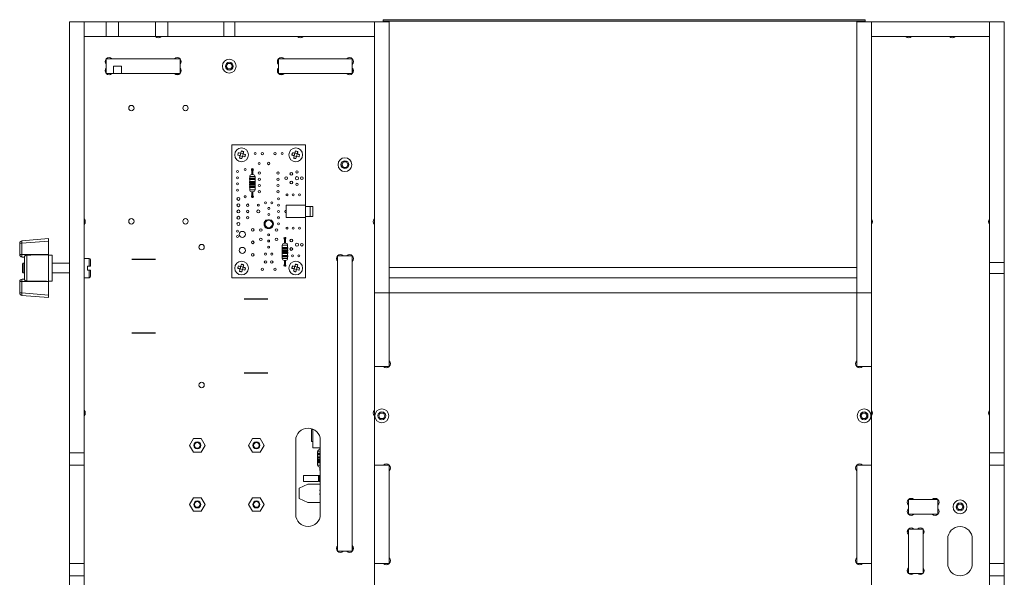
# Model space of a CAD drawing. Header units: millimetres. Extents: x 0 to 210, y 0 to 297.
# Tile 3 of 24: x 35 to 75, y 141 to 163. Entities that reach past the tile are written whole.
import ezdxf

# ---------------------------------------------------------------- set-up
doc = ezdxf.new("R2010")
doc.units = ezdxf.units.MM
doc.linetypes.add('CENTERX2', pattern=[20.32, 12.7, -2.54, 2.54, -2.54])

msp = doc.modelspace()

# ---------------------------------------------------------------- linework, layer by layer
at = {"color": 7, "linetype": 'Continuous', "lineweight": 15}
for p, q in [((49.998, 163.366), (69.598, 163.366)), ((49.998, 163.307), (49.998, 163.366)), ((49.998, 163.307), (69.598, 163.307)), ((49.998, 163.277), (49.998, 163.307)), ((69.598, 163.307), (69.598, 163.366)), ((69.598, 163.277), (69.598, 163.307)), ((37.848, 163.277), (37.248, 163.277)), ((37.248, 163.277), (37.248, 145.777)), ((38.748, 163.277), (37.848, 163.277)), ((37.848, 162.677), (37.848, 163.277)), ((37.848, 163.277), (37.848, 145.777)), ((38.748, 162.677), (38.748, 163.277)), ((39.248, 163.277), (38.748, 163.277)), ((39.248, 162.677), (39.248, 163.277)), ((40.748, 163.277), (39.248, 163.277)), ((40.748, 162.677), (40.748, 163.277)), ((41.248, 163.277), (40.748, 163.277)), ((43.528, 163.277), (41.248, 163.277)), ((41.248, 162.677), (41.248, 163.277)), ((43.528, 162.677), (43.528, 163.277)), ((43.968, 163.277), (43.528, 163.277)), ((49.648, 163.277), (43.968, 163.277)), ((43.968, 162.677), (43.968, 163.277)), ((49.648, 162.677), (49.648, 163.277)), ((49.998, 163.277), (49.648, 163.277)), ((49.648, 163.277), (49.648, 152.277)), ((50.248, 163.277), (49.998, 163.277)), ((50.248, 163.277), (50.248, 152.277)), ((69.248, 163.277), (69.498, 163.277)), ((69.248, 152.277), (69.248, 163.277)), ((69.498, 163.277), (69.848, 163.277)), ((74.648, 163.277), (69.848, 163.277)), ((69.848, 162.677), (69.848, 163.277)), ((69.848, 152.277), (69.848, 163.277)), ((74.648, 163.277), (75.248, 163.277)), ((74.648, 153.497), (74.648, 163.277)), ((74.648, 162.677), (74.648, 163.277)), ((75.248, 153.497), (75.248, 163.277)), ((38.748, 162.677), (37.848, 162.677)), ((39.248, 162.677), (38.748, 162.677)), ((40.748, 162.677), (39.248, 162.677)), ((41.248, 162.677), (40.748, 162.677)), ((43.528, 162.677), (41.248, 162.677)), ((43.968, 162.677), (43.528, 162.677)), ((49.648, 162.677), (43.968, 162.677)), ((74.648, 162.677), (69.848, 162.677)), ((38.748, 161.177), (38.748, 161.777)), ((41.748, 161.777), (38.748, 161.777)), ((38.975, 161.777), (41.522, 161.777)), ((41.748, 161.177), (41.748, 161.777)), ((48.748, 161.777), (45.748, 161.777)), ((45.748, 161.177), (45.748, 161.777)), ((45.975, 161.777), (48.522, 161.777)), ((48.748, 161.177), (48.748, 161.777)), ((38.748, 161.403), (38.748, 161.551)), ((39.048, 161.177), (39.048, 161.477)), ((39.368, 161.477), (39.048, 161.477)), ((39.368, 161.477), (39.368, 161.177)), ((41.748, 161.551), (41.748, 161.403)), ((43.685, 161.587), (43.621, 161.477)), ((43.621, 161.477), (43.685, 161.367)), ((43.812, 161.587), (43.685, 161.587)), ((43.685, 161.367), (43.812, 161.367)), ((43.876, 161.477), (43.812, 161.587)), ((43.812, 161.367), (43.876, 161.477)), ((45.748, 161.403), (45.748, 161.551)), ((48.748, 161.551), (48.748, 161.403)), ((48.773, 161.21), (48.773, 161.371)), ((39.048, 161.177), (38.748, 161.177)), ((41.522, 161.177), (38.975, 161.177)), ((41.748, 161.177), (39.368, 161.177)), ((41.716, 161.152), (41.555, 161.152)), ((48.748, 161.177), (45.748, 161.177)), ((45.942, 161.152), (45.781, 161.152)), ((48.522, 161.177), (45.975, 161.177)), ((46.848, 158.277), (43.848, 158.277)), ((43.848, 158.277), (43.848, 152.877)), ((46.848, 155.827), (46.848, 158.277)), ((44.187, 157.842), (44.213, 157.938)), ((44.284, 157.816), (44.187, 157.842)), ((44.31, 157.913), (44.213, 157.938)), ((44.284, 157.816), (44.259, 157.722)), ((44.284, 157.816), (44.31, 157.913)), ((44.284, 157.816), (44.378, 157.791)), ((46.387, 157.842), (46.413, 157.938)), ((46.484, 157.816), (46.387, 157.842)), ((46.51, 157.913), (46.413, 157.938)), ((46.484, 157.816), (46.459, 157.722)), ((46.484, 157.816), (46.51, 157.913)), ((46.484, 157.816), (46.578, 157.791)), ((48.385, 157.587), (48.321, 157.477)), ((48.321, 157.477), (48.385, 157.367)), ((48.512, 157.587), (48.385, 157.587)), ((48.385, 157.367), (48.512, 157.367)), ((48.576, 157.477), (48.512, 157.587)), ((48.512, 157.367), (48.576, 157.477)), ((44.571, 156.922), (44.571, 156.882)), ((44.576, 156.997), (44.576, 156.927)), ((44.576, 156.927), (44.796, 156.927)), ((44.656, 157.077), (44.716, 157.077)), ((44.661, 157.277), (44.661, 157.177)), ((44.661, 157.177), (44.661, 157.077)), ((44.711, 157.177), (44.711, 157.277)), ((44.711, 157.077), (44.711, 157.177)), ((44.796, 156.927), (44.796, 156.997)), ((44.801, 156.882), (44.801, 156.922)), ((44.571, 156.79), (44.571, 156.75)), ((44.571, 156.69), (44.571, 156.65)), ((44.571, 156.59), (44.571, 156.55)), ((44.576, 156.877), (44.576, 156.795)), ((44.796, 156.877), (44.576, 156.877)), ((44.576, 156.795), (44.796, 156.795)), ((44.576, 156.745), (44.576, 156.695)), ((44.796, 156.745), (44.576, 156.745)), ((44.576, 156.695), (44.796, 156.695)), ((44.576, 156.645), (44.576, 156.595)), ((44.796, 156.645), (44.576, 156.645)), ((44.576, 156.595), (44.796, 156.595)), ((44.576, 156.545), (44.576, 156.457)), ((44.796, 156.545), (44.576, 156.545)), ((44.796, 156.795), (44.796, 156.877)), ((44.796, 156.695), (44.796, 156.745)), ((44.796, 156.595), (44.796, 156.645)), ((44.796, 156.457), (44.796, 156.545)), ((44.801, 156.75), (44.801, 156.79)), ((44.801, 156.65), (44.801, 156.69)), ((44.801, 156.55), (44.801, 156.59)), ((44.656, 156.377), (44.716, 156.377)), ((44.661, 156.377), (44.661, 156.277)), ((44.661, 156.277), (44.661, 156.177)), ((44.711, 156.277), (44.711, 156.377)), ((44.711, 156.177), (44.711, 156.277)), ((46.848, 155.827), (46.058, 155.827)), ((46.058, 155.827), (46.058, 155.327)), ((46.848, 155.327), (46.848, 155.827)), ((47.038, 155.777), (46.848, 155.777)), ((47.038, 155.777), (47.038, 155.377)), ((47.139, 155.777), (47.039, 155.777)), ((47.039, 155.777), (47.039, 155.377)), ((47.139, 155.777), (47.139, 155.377)), ((46.058, 155.327), (46.848, 155.327)), ((46.848, 155.377), (47.038, 155.377)), ((46.848, 152.877), (46.848, 155.327)), ((47.039, 155.377), (47.139, 155.377)), ((45.35, 155.218), (45.233, 155.218)), ((45.466, 155.218), (45.35, 155.218)), ((45.985, 154.487), (45.985, 154.387)), ((46.035, 154.387), (46.035, 154.487)), ((35.228, 154.285), (35.228, 154.286)), ((35.321, 154.285), (35.228, 154.285)), ((35.228, 154.285), (35.228, 153.827)), ((36.398, 154.477), (35.32, 154.385)), ((35.32, 154.385), (36.398, 154.475)), ((35.32, 154.385), (35.32, 154.385)), ((36.398, 154.376), (35.321, 154.285)), ((35.321, 154.285), (35.321, 153.827)), ((36.398, 154.475), (36.398, 154.477)), ((36.398, 154.475), (36.398, 154.376)), ((36.398, 154.376), (36.398, 153.827)), ((45.895, 154.114), (45.895, 154.074)), ((45.9, 154.207), (45.9, 154.119)), ((45.9, 154.119), (46.12, 154.119)), ((46.04, 154.287), (45.98, 154.287)), ((45.985, 154.387), (45.985, 154.287)), ((46.035, 154.287), (46.035, 154.387)), ((46.12, 154.119), (46.12, 154.207)), ((46.125, 154.074), (46.125, 154.114)), ((35.228, 153.827), (35.321, 153.827)), ((35.321, 153.827), (36.398, 153.827)), ((35.419, 153.727), (35.328, 153.727)), ((35.418, 152.834), (35.418, 153.721)), ((35.515, 152.749), (35.515, 153.805)), ((36.398, 153.827), (36.398, 153.816)), ((36.398, 152.738), (36.398, 153.816)), ((36.548, 153.807), (36.398, 153.807)), ((36.548, 152.747), (36.548, 153.807)), ((45.895, 154.014), (45.895, 153.974)), ((45.895, 153.914), (45.895, 153.874)), ((45.895, 153.782), (45.895, 153.742)), ((45.9, 154.069), (45.9, 154.019)), ((46.12, 154.069), (45.9, 154.069)), ((45.9, 154.019), (46.12, 154.019)), ((45.9, 153.969), (45.9, 153.919)), ((46.12, 153.969), (45.9, 153.969)), ((45.9, 153.919), (46.12, 153.919)), ((45.9, 153.869), (45.9, 153.787)), ((46.12, 153.869), (45.9, 153.869)), ((45.9, 153.787), (46.12, 153.787)), ((45.9, 153.737), (45.9, 153.667)), ((46.12, 153.737), (45.9, 153.737)), ((46.12, 154.019), (46.12, 154.069)), ((46.12, 153.919), (46.12, 153.969)), ((46.12, 153.787), (46.12, 153.869)), ((46.12, 153.667), (46.12, 153.737)), ((46.125, 153.974), (46.125, 154.014)), ((46.125, 153.874), (46.125, 153.914)), ((46.125, 153.742), (46.125, 153.782)), ((48.123, 153.583), (48.123, 153.745)), ((48.748, 153.777), (48.148, 153.777)), ((48.148, 153.777), (48.148, 141.777)), ((48.375, 153.777), (48.522, 153.777)), ((48.748, 153.777), (48.748, 141.777)), ((35.373, 153.472), (35.348, 153.442)), ((35.348, 153.112), (35.348, 153.442)), ((35.418, 153.472), (35.373, 153.472)), ((35.373, 153.472), (35.373, 153.082)), ((37.248, 153.472), (36.548, 153.472)), ((38.058, 153.667), (37.848, 153.667)), ((37.988, 153.197), (37.988, 153.357)), ((37.988, 153.357), (38.058, 153.357)), ((38.108, 153.617), (38.108, 153.357)), ((44.187, 153.242), (44.213, 153.338)), ((44.31, 153.313), (44.213, 153.338)), ((44.284, 153.216), (44.31, 153.313)), ((46.04, 153.587), (45.98, 153.587)), ((45.985, 153.587), (45.985, 153.487)), ((45.985, 153.487), (45.985, 153.387)), ((46.035, 153.487), (46.035, 153.587)), ((46.035, 153.387), (46.035, 153.487)), ((46.387, 153.242), (46.413, 153.338)), ((46.51, 153.313), (46.413, 153.338)), ((46.484, 153.216), (46.51, 153.313)), ((48.148, 142.003), (48.148, 153.551)), ((48.748, 153.551), (48.748, 142.003)), ((50.248, 153.307), (69.248, 153.307)), ((74.648, 153.497), (75.248, 153.497)), ((74.648, 153.057), (74.648, 153.497)), ((75.248, 153.057), (75.248, 153.497)), ((35.348, 153.112), (35.373, 153.082)), ((35.373, 153.082), (35.418, 153.082)), ((36.548, 153.082), (37.248, 153.082)), ((37.848, 152.887), (38.058, 152.887)), ((38.058, 153.197), (37.988, 153.197)), ((38.108, 153.197), (38.108, 152.937)), ((43.848, 152.877), (46.848, 152.877)), ((44.284, 153.216), (44.187, 153.242)), ((44.284, 153.216), (44.259, 153.122)), ((44.284, 153.216), (44.378, 153.191)), ((46.484, 153.216), (46.387, 153.242)), ((46.484, 153.216), (46.459, 153.122)), ((46.484, 153.216), (46.578, 153.191)), ((50.248, 152.277), (50.248, 152.877)), ((69.248, 152.877), (50.248, 152.877)), ((69.248, 152.277), (69.248, 152.877)), ((74.648, 153.057), (75.248, 153.057)), ((74.648, 145.777), (74.648, 153.057)), ((75.248, 145.777), (75.248, 153.057)), ((35.228, 152.269), (35.228, 152.727)), ((35.321, 152.727), (35.228, 152.727)), ((35.321, 152.269), (35.321, 152.727)), ((36.398, 152.727), (35.321, 152.727)), ((35.328, 152.827), (35.419, 152.827)), ((36.398, 152.747), (36.548, 152.747)), ((36.398, 152.738), (36.398, 152.727)), ((36.398, 152.178), (36.398, 152.727)), ((35.228, 152.269), (35.321, 152.269)), ((36.398, 152.078), (35.32, 152.169)), ((35.321, 152.269), (36.398, 152.178)), ((36.398, 152.178), (36.398, 152.078)), ((50.248, 152.277), (49.648, 152.277)), ((49.648, 152.277), (49.648, 149.277)), ((69.248, 152.277), (50.248, 152.277)), ((50.248, 149.511), (50.248, 152.277)), ((50.248, 152.277), (50.248, 149.277)), ((69.248, 152.277), (69.248, 149.511)), ((69.248, 152.277), (69.848, 152.277)), ((69.248, 149.277), (69.248, 152.277)), ((69.848, 149.277), (69.848, 152.277)), ((49.648, 145.277), (49.648, 149.277)), ((49.648, 149.277), (50.015, 149.277)), ((50.248, 149.277), (49.648, 149.277)), ((69.248, 149.277), (69.848, 149.277)), ((69.482, 149.277), (69.848, 149.277)), ((69.848, 149.277), (69.848, 145.277)), ((49.885, 147.387), (49.821, 147.277)), ((49.821, 147.277), (49.885, 147.167)), ((50.012, 147.387), (49.885, 147.387)), ((50.076, 147.277), (50.012, 147.387)), ((50.012, 147.167), (50.076, 147.277)), ((69.485, 147.387), (69.421, 147.277)), ((69.421, 147.277), (69.485, 147.167)), ((69.612, 147.387), (69.485, 147.387)), ((69.676, 147.277), (69.612, 147.387)), ((69.612, 147.167), (69.676, 147.277)), ((49.885, 147.167), (50.012, 147.167)), ((69.485, 147.167), (69.612, 147.167)), ((47.088, 146.227), (47.088, 146.727)), ((47.088, 146.727), (47.148, 146.727)), ((47.148, 145.97), (47.148, 146.735)), ((42.134, 146.077), (42.291, 146.35)), ((42.291, 145.805), (42.134, 146.077)), ((42.291, 146.35), (42.606, 146.35)), ((42.606, 146.35), (42.763, 146.077)), ((42.763, 146.077), (42.606, 145.805)), ((44.534, 146.077), (44.691, 146.35)), ((44.691, 145.805), (44.534, 146.077)), ((44.691, 146.35), (45.006, 146.35)), ((45.006, 146.35), (45.163, 146.077)), ((45.163, 146.077), (45.006, 145.805)), ((46.448, 143.277), (46.448, 146.277)), ((47.088, 146.227), (47.148, 146.227)), ((47.448, 146.277), (47.448, 143.277)), ((37.848, 145.777), (37.248, 145.777)), ((37.248, 145.777), (37.248, 145.277)), ((37.848, 145.777), (37.848, 145.277)), ((42.606, 145.805), (42.291, 145.805)), ((45.006, 145.805), (44.691, 145.805)), ((47.148, 145.97), (47.448, 145.97)), ((47.333, 145.742), (47.333, 145.702)), ((47.338, 145.817), (47.338, 145.747)), ((47.338, 145.747), (47.448, 145.747)), ((47.338, 145.697), (47.338, 145.615)), ((47.448, 145.697), (47.338, 145.697)), ((47.418, 145.897), (47.448, 145.897)), ((47.423, 145.97), (47.423, 145.897)), ((74.648, 145.777), (75.248, 145.777)), ((74.648, 145.277), (74.648, 145.777)), ((75.248, 145.277), (75.248, 145.777)), ((37.848, 145.277), (37.248, 145.277)), ((37.248, 145.277), (37.248, 141.277)), ((37.848, 145.277), (37.848, 141.277)), ((47.333, 145.61), (47.333, 145.57)), ((47.333, 145.51), (47.333, 145.47)), ((47.333, 145.41), (47.333, 145.37)), ((47.338, 145.615), (47.448, 145.615)), ((47.338, 145.565), (47.338, 145.515)), ((47.448, 145.565), (47.338, 145.565)), ((47.338, 145.515), (47.448, 145.515)), ((47.338, 145.465), (47.338, 145.415)), ((47.448, 145.465), (47.338, 145.465)), ((47.338, 145.415), (47.448, 145.415)), ((47.338, 145.365), (47.338, 145.277)), ((47.448, 145.365), (47.338, 145.365)), ((50.015, 145.277), (49.648, 145.277)), ((50.248, 145.277), (49.648, 145.277)), ((49.648, 145.277), (49.648, 141.277)), ((50.248, 145.277), (50.248, 141.277)), ((69.248, 141.277), (69.248, 145.277)), ((69.248, 145.277), (69.848, 145.277)), ((69.848, 145.277), (69.482, 145.277)), ((69.848, 141.277), (69.848, 145.277)), ((74.648, 145.277), (75.248, 145.277)), ((74.648, 141.277), (74.648, 145.277)), ((75.248, 141.277), (75.248, 145.277)), ((47.418, 145.197), (47.448, 145.197)), ((47.423, 145.197), (47.423, 145.097)), ((50.248, 141.511), (50.248, 145.044)), ((69.248, 145.044), (69.248, 141.511)), ((46.941, 144.505), (46.586, 144.339)), ((46.763, 144.853), (47.373, 144.853)), ((46.763, 144.853), (46.763, 144.602)), ((46.763, 144.602), (47.373, 144.602)), ((46.941, 144.505), (47.448, 144.505)), ((47.373, 144.853), (47.373, 144.602)), ((47.398, 144.853), (47.373, 144.828)), ((47.373, 144.828), (47.398, 144.828)), ((47.398, 144.627), (47.373, 144.627)), ((47.373, 144.627), (47.398, 144.602)), ((47.398, 144.853), (47.448, 144.853)), ((47.398, 144.853), (47.398, 144.828)), ((47.398, 144.828), (47.398, 144.627)), ((47.448, 144.828), (47.398, 144.828)), ((47.398, 144.627), (47.448, 144.627)), ((47.398, 144.627), (47.398, 144.602)), ((47.448, 144.602), (47.398, 144.602)), ((46.586, 143.915), (46.586, 144.339)), ((47.43, 144.227), (47.442, 144.325)), ((47.43, 144.227), (47.442, 144.227)), ((42.134, 143.677), (42.291, 143.95)), ((42.291, 143.405), (42.134, 143.677)), ((42.291, 143.95), (42.606, 143.95)), ((42.606, 143.95), (42.763, 143.677)), ((42.763, 143.677), (42.606, 143.405)), ((44.534, 143.677), (44.691, 143.95)), ((44.691, 143.405), (44.534, 143.677)), ((44.691, 143.95), (45.006, 143.95)), ((45.006, 143.95), (45.163, 143.677)), ((45.163, 143.677), (45.006, 143.405)), ((46.586, 143.915), (46.941, 143.75)), ((46.941, 143.75), (47.448, 143.75)), ((71.348, 143.877), (71.348, 143.277)), ((71.348, 143.877), (72.548, 143.877)), ((71.575, 143.877), (72.322, 143.877)), ((72.548, 143.877), (72.548, 143.277)), ((73.385, 143.687), (73.321, 143.577)), ((73.512, 143.687), (73.385, 143.687)), ((73.576, 143.577), (73.512, 143.687)), ((42.606, 143.405), (42.291, 143.405)), ((45.006, 143.405), (44.691, 143.405)), ((71.348, 143.503), (71.348, 143.651)), ((71.348, 143.277), (72.548, 143.277)), ((72.322, 143.277), (71.575, 143.277)), ((72.548, 143.651), (72.548, 143.503)), ((73.321, 143.577), (73.385, 143.467)), ((73.385, 143.467), (73.512, 143.467)), ((73.512, 143.467), (73.576, 143.577)), ((71.302, 142.577), (71.348, 142.577)), ((71.948, 142.677), (71.348, 142.677)), ((71.348, 142.677), (71.348, 140.877)), ((71.575, 142.677), (71.722, 142.677)), ((71.948, 142.677), (71.948, 140.877)), ((71.348, 141.103), (71.348, 142.451)), ((71.948, 142.451), (71.948, 141.103)), ((72.948, 141.277), (72.948, 142.277)), ((73.948, 142.277), (73.948, 141.277)), ((48.123, 141.81), (48.123, 141.971)), ((48.748, 141.777), (48.148, 141.777)), ((48.522, 141.777), (48.375, 141.777)), ((48.773, 141.81), (48.773, 141.971)), ((37.848, 141.277), (37.248, 141.277)), ((37.248, 141.277), (37.248, 140.777)), ((37.848, 141.277), (37.848, 140.777)), ((49.648, 137.277), (49.648, 141.277)), ((49.648, 141.277), (50.015, 141.277)), ((50.248, 141.277), (49.648, 141.277)), ((69.248, 141.277), (69.848, 141.277)), ((69.482, 141.277), (69.848, 141.277)), ((69.848, 141.277), (69.848, 137.277)), ((74.648, 141.277), (75.248, 141.277)), ((74.648, 140.777), (74.648, 141.277)), ((75.248, 140.777), (75.248, 141.277)), ((71.348, 140.977), (71.302, 140.977)), ((71.948, 140.877), (71.348, 140.877)), ((71.722, 140.877), (71.575, 140.877)), ((37.848, 140.777), (37.248, 140.777)), ((37.248, 140.777), (37.248, 133.497)), ((37.848, 140.777), (37.848, 133.497)), ((74.648, 123.277), (74.648, 140.777)), ((74.648, 140.777), (75.248, 140.777)), ((75.248, 123.277), (75.248, 140.777))]:
    msp.add_line(p, q, dxfattribs=at)
at = {"color": 8, "linetype": 'Continuous', "lineweight": 15}
for p, q in [((44.801, 156.922), (44.571, 156.922)), ((44.571, 156.882), (44.801, 156.882)), ((44.576, 156.997), (44.796, 156.997)), ((44.661, 157.177), (44.711, 157.177)), ((44.801, 156.79), (44.571, 156.79)), ((44.571, 156.75), (44.801, 156.75)), ((44.801, 156.69), (44.571, 156.69)), ((44.571, 156.65), (44.801, 156.65)), ((44.801, 156.59), (44.571, 156.59)), ((44.571, 156.55), (44.801, 156.55)), ((44.576, 156.457), (44.796, 156.457)), ((44.661, 156.277), (44.711, 156.277)), ((46.125, 154.114), (45.895, 154.114)), ((46.12, 154.207), (45.9, 154.207)), ((46.035, 154.387), (45.985, 154.387)), ((45.895, 154.074), (46.125, 154.074)), ((46.125, 154.014), (45.895, 154.014)), ((45.895, 153.974), (46.125, 153.974)), ((46.125, 153.914), (45.895, 153.914)), ((45.895, 153.874), (46.125, 153.874)), ((46.125, 153.782), (45.895, 153.782)), ((45.895, 153.742), (46.125, 153.742)), ((38.058, 153.357), (38.058, 153.667)), ((46.12, 153.667), (45.9, 153.667)), ((46.035, 153.487), (45.985, 153.487)), ((38.058, 152.887), (38.058, 153.197)), ((47.448, 145.742), (47.333, 145.742)), ((47.333, 145.702), (47.448, 145.702)), ((47.338, 145.817), (47.448, 145.817)), ((47.448, 145.61), (47.333, 145.61)), ((47.333, 145.57), (47.448, 145.57)), ((47.448, 145.51), (47.333, 145.51)), ((47.333, 145.47), (47.448, 145.47)), ((47.448, 145.41), (47.333, 145.41)), ((47.333, 145.37), (47.448, 145.37)), ((47.338, 145.277), (47.448, 145.277)), ((47.423, 145.097), (47.448, 145.097))]:
    msp.add_line(p, q, dxfattribs=at)
at = {"color": 7, "linetype": 'CENTERX2'}
for p, q in [((40.745, 153.628), (39.784, 153.628)), ((44.355, 152.027), (45.316, 152.027)), ((40.746, 150.628), (39.785, 150.628)), ((44.353, 149.027), (45.314, 149.027))]:
    msp.add_line(p, q, dxfattribs=at)
at = {"color": 7, "linetype": 'Continuous', "lineweight": 15}
for centre, radius in [((43.748, 161.477), 0.28), ((43.748, 161.477), 0.16), ((39.768, 159.777), 0.11), ((39.768, 159.777), 0.001), ((41.968, 159.777), 0.11), ((41.968, 159.777), 0.001), ((44.248, 157.877), 0.28), ((46.448, 157.877), 0.28), ((44.798, 157.927), 0.0399), ((45.088, 157.927), 0.05), ((45.608, 157.927), 0.05), ((45.898, 157.927), 0.0399), ((48.448, 157.477), 0.28), ((44.394, 157.277), 0.0399), ((44.967, 157.527), 0.04), ((45.348, 157.527), 0.05), ((48.448, 157.477), 0.16), ((44.078, 157.202), 0.0399), ((44.078, 156.948), 0.0399), ((44.968, 157.139), 0.045), ((44.968, 156.885), 0.045), ((45.73, 157.139), 0.045), ((45.73, 156.885), 0.045), ((46.058, 156.927), 0.0551), ((46.269, 157.102), 0.0551), ((46.498, 156.927), 0.065), ((46.498, 157.181), 0.0483), ((46.699, 156.927), 0.0551), ((44.078, 156.694), 0.0399), ((44.078, 156.44), 0.0399), ((44.968, 156.631), 0.045), ((45.73, 156.631), 0.045), ((46.269, 156.752), 0.0551), ((46.498, 156.673), 0.0483), ((44.117, 156.085), 0.0599), ((44.394, 156.177), 0.0399), ((44.968, 156.377), 0.045), ((45.73, 156.377), 0.045), ((45.748, 156.086), 0.0399), ((46.094, 156.252), 0.0399), ((46.348, 156.252), 0.0399), ((46.602, 156.252), 0.0399), ((44.117, 155.831), 0.0599), ((44.498, 155.831), 0.05), ((44.928, 155.827), 0.0399), ((45.22, 155.926), 0.0399), ((45.35, 155.703), 0.0399), ((45.474, 155.926), 0.0399), ((45.748, 155.832), 0.0399), ((39.768, 155.177), 0.11), ((41.968, 155.177), 0.11), ((44.117, 155.577), 0.0599), ((44.117, 155.323), 0.0599), ((44.498, 155.577), 0.05), ((44.498, 155.323), 0.05), ((44.928, 155.577), 0.0599), ((45.35, 155.449), 0.0399), ((45.748, 155.578), 0.0399), ((45.748, 155.324), 0.0399), ((39.768, 155.177), 0.001), ((41.968, 155.177), 0.001), ((44.117, 155.069), 0.0599), ((44.699, 154.83), 0.0551), ((45.35, 155.068), 0.15), ((45.748, 155.07), 0.0399), ((46.094, 154.902), 0.0399), ((46.348, 154.902), 0.0399), ((46.602, 154.902), 0.0399), ((44.078, 154.777), 0.0399), ((44.078, 154.561), 0.0399), ((44.279, 154.643), 0.125), ((45.031, 154.822), 0.05), ((45.031, 154.441), 0.05), ((45.348, 154.631), 0.0399), ((45.666, 154.822), 0.05), ((45.666, 154.441), 0.05), ((42.623, 154.127), 0.11), ((44.279, 153.993), 0.125), ((44.699, 154.322), 0.0551), ((45.348, 154.377), 0.0399), ((45.348, 154.123), 0.0399), ((46.269, 154.402), 0.0551), ((46.269, 154.052), 0.0551), ((46.498, 154.227), 0.065), ((46.699, 154.227), 0.0551), ((44.699, 153.814), 0.0551), ((45.223, 153.848), 0.0399), ((45.477, 153.848), 0.0399), ((46.32, 153.776), 0.0399), ((46.574, 153.776), 0.0399), ((44.248, 153.277), 0.28), ((45.088, 153.227), 0.05), ((45.221, 153.527), 0.05), ((45.475, 153.527), 0.05), ((45.608, 153.227), 0.05), ((46.448, 153.277), 0.28), ((42.623, 148.527), 0.11), ((49.948, 147.277), 0.28), ((49.948, 147.277), 0.16), ((69.548, 147.277), 0.28), ((69.548, 147.277), 0.16), ((42.448, 146.077), 0.145), ((42.448, 146.077), 0.115), ((44.848, 146.077), 0.145), ((44.848, 146.077), 0.115), ((42.448, 143.677), 0.145), ((42.448, 143.677), 0.115), ((44.848, 143.677), 0.145), ((44.848, 143.677), 0.115), ((73.448, 143.577), 0.28), ((73.448, 143.577), 0.16)]:
    msp.add_circle(centre, radius, dxfattribs=at)
for centre, radius, start, end in [((40.862, 162.79), 0.16, 225, 315), ((46.635, 162.79), 0.16, 225, 315), ((71.362, 162.79), 0.16, 225, 315), ((73.135, 162.79), 0.16, 225, 315), ((38.862, 161.664), 0.16, 45, 225), ((41.635, 161.664), 0.16, 315, 135), ((45.862, 161.664), 0.16, 45, 225), ((48.635, 161.664), 0.16, 315, 135), ((38.862, 161.29), 0.16, 135, 315), ((41.635, 161.29), 0.16, 225, 45), ((45.862, 161.29), 0.16, 135, 315), ((48.635, 161.29), 0.16, 225, 45), ((44.686, 157.277), 0.0399, 308.8227, 180), ((44.686, 157.277), 0.025, 0, 180), ((44.576, 156.922), 0.005, 90, 180), ((44.576, 156.882), 0.005, 180, 270), ((44.656, 156.997), 0.08, 90, 180), ((44.686, 157.277), 0.0399, 180, 231.1773), ((44.716, 156.997), 0.08, 0, 90), ((44.796, 156.922), 0.005, 0, 90), ((44.796, 156.882), 0.005, 270, 0), ((44.576, 156.79), 0.005, 90, 180), ((44.576, 156.75), 0.005, 180, 270), ((44.576, 156.69), 0.005, 90, 180), ((44.576, 156.65), 0.005, 180, 270), ((44.576, 156.59), 0.005, 90, 180), ((44.576, 156.55), 0.005, 180, 270), ((44.796, 156.79), 0.005, 0, 90), ((44.796, 156.75), 0.005, 270, 0), ((44.796, 156.69), 0.005, 0, 90), ((44.796, 156.65), 0.005, 270, 0), ((44.796, 156.59), 0.005, 0, 90), ((44.796, 156.55), 0.005, 270, 0), ((44.656, 156.457), 0.08, 180, 270), ((44.686, 156.177), 0.0399, 180, 51.1773), ((44.686, 156.177), 0.0399, 128.8227, 180), ((44.686, 156.177), 0.025, 180, 0), ((44.716, 156.457), 0.08, 270, 0), ((46.058, 155.577), 0.0551, 90.0624, 180), ((46.058, 155.577), 0.0551, 180, 269.9376), ((37.735, 155.164), 0.16, 315, 45), ((45.35, 155.068), 0.19, 127.8636, 52.1364), ((45.35, 155.195), 0.0399, 35.2229, 144.7771), ((45.35, 155.195), 0.025, 66.9261, 113.0739), ((49.762, 155.164), 0.16, 135, 225), ((69.735, 155.164), 0.16, 315, 45), ((74.762, 155.164), 0.16, 135, 225), ((46.01, 154.487), 0.0399, 308.8227, 180), ((46.01, 154.487), 0.0399, 180, 231.1773), ((46.01, 154.487), 0.025, 0, 180), ((35.328, 154.285), 0.1, 94.8068, 179.9995), ((35.328, 154.286), 0.1, 94.8068, 179.9995), ((35.653, 154.338), 0.336, 171.8771, 188.9407), ((45.9, 154.114), 0.005, 90, 180), ((45.98, 154.207), 0.08, 90, 180), ((46.04, 154.207), 0.08, 0, 90), ((46.058, 154.227), 0.0551, 17.4306, 77.4379), ((46.12, 154.114), 0.005, 0, 90), ((35.328, 153.827), 0.1, 180, 270), ((35.653, 153.802), 0.333, 175.7152, 193.0564), ((45.9, 154.074), 0.005, 180, 270), ((45.9, 154.014), 0.005, 90, 180), ((45.9, 153.974), 0.005, 180, 270), ((45.9, 153.914), 0.005, 90, 180), ((45.9, 153.874), 0.005, 180, 270), ((45.9, 153.782), 0.005, 90, 180), ((45.9, 153.742), 0.005, 180, 270), ((46.12, 154.074), 0.005, 270, 0), ((46.12, 154.014), 0.005, 0, 90), ((46.12, 153.974), 0.005, 270, 0), ((46.12, 153.914), 0.005, 0, 90), ((46.12, 153.874), 0.005, 270, 0), ((46.12, 153.782), 0.005, 0, 90), ((46.12, 153.742), 0.005, 270, 0), ((48.262, 153.664), 0.16, 45, 225), ((48.635, 153.664), 0.16, 315, 135), ((38.058, 153.617), 0.05, 0, 90), ((45.98, 153.667), 0.08, 180, 270), ((46.01, 153.387), 0.0399, 180, 51.1773), ((46.01, 153.387), 0.0399, 128.8227, 180), ((46.01, 153.387), 0.025, 180, 0), ((46.04, 153.667), 0.08, 270, 0), ((38.058, 152.937), 0.05, 270, 0), ((35.328, 152.727), 0.1, 90, 180), ((35.653, 152.752), 0.333, 166.9436, 184.2848), ((35.328, 152.269), 0.1, 180.0005, 265.1932), ((35.643, 152.217), 0.326, 170.8019, 188.3803), ((50.132, 149.394), 0.165, 225, 45), ((69.365, 149.394), 0.165, 135, 315), ((37.735, 147.39), 0.16, 315, 45), ((49.762, 147.39), 0.16, 135, 225), ((69.735, 147.39), 0.16, 315, 45), ((74.762, 147.39), 0.16, 135, 225), ((46.948, 146.277), 0.5, 0, 180), ((47.338, 145.742), 0.005, 90, 180), ((47.338, 145.702), 0.005, 180, 270), ((47.418, 145.817), 0.08, 90, 180), ((47.338, 145.61), 0.005, 90, 180), ((47.338, 145.57), 0.005, 180, 270), ((47.338, 145.51), 0.005, 90, 180), ((47.338, 145.47), 0.005, 180, 270), ((47.338, 145.41), 0.005, 90, 180), ((47.338, 145.37), 0.005, 180, 270), ((47.418, 145.277), 0.08, 180, 270), ((50.132, 145.16), 0.165, 315, 135), ((69.365, 145.16), 0.165, 45, 225), ((47.548, 145.097), 0.125, 180, 216.8699), ((71.462, 143.764), 0.16, 45, 225), ((72.435, 143.764), 0.16, 315, 135), ((46.948, 143.277), 0.5, 180, 0), ((71.462, 143.39), 0.16, 135, 315), ((72.435, 143.39), 0.16, 225, 45), ((71.462, 142.564), 0.16, 45, 225), ((71.835, 142.564), 0.16, 315, 135), ((73.448, 142.277), 0.5, 0, 180), ((48.262, 141.89), 0.16, 135, 315), ((48.635, 141.89), 0.16, 225, 45), ((50.132, 141.394), 0.165, 225, 45), ((69.365, 141.394), 0.165, 135, 315), ((73.448, 141.277), 0.5, 180, 0), ((71.462, 140.99), 0.16, 135, 315), ((71.835, 140.99), 0.16, 225, 45)]:
    msp.add_arc(centre, radius, start, end, dxfattribs=at)
for points, knots in [([(44.119, 157.963), (44.115, 157.952), (44.108, 157.929), (44.1, 157.897), (44.095, 157.876), (44.093, 157.867)], [0, 0, 0, 0, 0.359463, 0.720198, 1, 1, 1, 1]), ([(44.093, 157.867), (44.104, 157.864), (44.126, 157.858), (44.157, 157.85), (44.178, 157.844), (44.187, 157.842)], [0, 0, 0, 0, 0.350852, 0.70394, 1, 1, 1, 1]), ([(44.119, 157.963), (44.141, 157.957), (44.172, 157.949), (44.204, 157.941), (44.213, 157.938)], [0, 0, 0, 0, 0.703786, 1, 1, 1, 1]), ([(44.187, 157.842), (44.183, 157.826), (44.175, 157.794), (44.167, 157.763), (44.162, 157.747)], [0, 0, 0, 0, 0.49796, 1, 1, 1, 1]), ([(44.162, 157.747), (44.174, 157.744), (44.197, 157.737), (44.229, 157.728), (44.25, 157.724), (44.259, 157.722)], [0, 0, 0, 0, 0.359463, 0.720198, 1, 1, 1, 1]), ([(44.238, 158.033), (44.232, 158.011), (44.224, 157.979), (44.215, 157.948), (44.213, 157.938)], [0, 0, 0, 0, 0.703786, 1, 1, 1, 1]), ([(44.335, 158.007), (44.323, 158.011), (44.3, 158.018), (44.268, 158.026), (44.247, 158.031), (44.238, 158.033)], [0, 0, 0, 0, 0.359463, 0.720198, 1, 1, 1, 1]), ([(44.335, 158.007), (44.332, 157.996), (44.326, 157.974), (44.318, 157.943), (44.312, 157.922), (44.31, 157.913)], [0, 0, 0, 0, 0.350852, 0.70394, 1, 1, 1, 1]), ([(44.31, 157.913), (44.325, 157.909), (44.357, 157.9), (44.388, 157.892), (44.404, 157.888)], [0, 0, 0, 0, 0.49796, 1, 1, 1, 1]), ([(44.378, 157.791), (44.382, 157.803), (44.389, 157.825), (44.397, 157.858), (44.402, 157.879), (44.404, 157.888)], [0, 0, 0, 0, 0.359463, 0.720198, 1, 1, 1, 1]), ([(46.318, 157.963), (46.315, 157.952), (46.308, 157.929), (46.3, 157.896), (46.295, 157.876), (46.293, 157.867)], [0, 0, 0, 0, 0.359463, 0.720198, 1, 1, 1, 1]), ([(46.293, 157.867), (46.304, 157.864), (46.326, 157.858), (46.357, 157.849), (46.378, 157.844), (46.387, 157.842)], [0, 0, 0, 0, 0.350852, 0.70394, 1, 1, 1, 1]), ([(46.318, 157.963), (46.34, 157.957), (46.372, 157.949), (46.403, 157.941), (46.413, 157.938)], [0, 0, 0, 0, 0.703786, 1, 1, 1, 1]), ([(46.387, 157.842), (46.383, 157.826), (46.375, 157.794), (46.366, 157.763), (46.362, 157.747)], [0, 0, 0, 0, 0.49796, 1, 1, 1, 1]), ([(46.362, 157.747), (46.374, 157.744), (46.397, 157.737), (46.429, 157.728), (46.45, 157.724), (46.459, 157.722)], [0, 0, 0, 0, 0.359463, 0.720198, 1, 1, 1, 1]), ([(46.438, 158.033), (46.432, 158.011), (46.424, 157.979), (46.415, 157.948), (46.413, 157.938)], [0, 0, 0, 0, 0.703786, 1, 1, 1, 1]), ([(46.535, 158.007), (46.523, 158.011), (46.5, 158.018), (46.468, 158.026), (46.447, 158.031), (46.438, 158.033)], [0, 0, 0, 0, 0.359463, 0.720198, 1, 1, 1, 1]), ([(46.535, 158.007), (46.532, 157.996), (46.526, 157.974), (46.517, 157.943), (46.512, 157.922), (46.51, 157.913)], [0, 0, 0, 0, 0.350852, 0.70394, 1, 1, 1, 1]), ([(46.51, 157.913), (46.525, 157.908), (46.557, 157.9), (46.588, 157.892), (46.604, 157.888)], [0, 0, 0, 0, 0.49796, 1, 1, 1, 1]), ([(46.578, 157.791), (46.582, 157.802), (46.589, 157.825), (46.597, 157.858), (46.602, 157.879), (46.604, 157.888)], [0, 0, 0, 0, 0.359463, 0.720198, 1, 1, 1, 1]), ([(35.515, 153.805), (35.504, 153.804), (35.481, 153.801), (35.453, 153.784), (35.433, 153.763), (35.423, 153.744), (35.419, 153.73), (35.419, 153.728), (35.419, 153.727)], [0, 0, 0, 0, 0.177169, 0.3544774, 0.5258534, 0.6772501, 0.8231017, 1, 1, 1, 1]), ([(36.398, 153.816), (36.332, 153.816), (36.037, 153.813), (35.743, 153.808), (35.515, 153.805)], [0, 0, 0, 0, 0.22563, 1, 1, 1, 1]), ([(38.108, 153.357), (38.108, 153.357), (38.107, 153.357), (38.098, 153.357), (38.085, 153.357), (38.071, 153.357), (38.062, 153.357), (38.058, 153.357)], [0, 0, 0, 0, 0.22182, 0.443771, 0.66214, 0.875291, 1, 1, 1, 1]), ([(44.119, 153.363), (44.115, 153.352), (44.108, 153.329), (44.1, 153.297), (44.095, 153.276), (44.093, 153.267)], [0, 0, 0, 0, 0.359463, 0.720198, 1, 1, 1, 1]), ([(44.119, 153.363), (44.141, 153.357), (44.172, 153.349), (44.204, 153.341), (44.213, 153.338)], [0, 0, 0, 0, 0.703786, 1, 1, 1, 1]), ([(44.238, 153.433), (44.232, 153.411), (44.224, 153.379), (44.215, 153.348), (44.213, 153.338)], [0, 0, 0, 0, 0.703786, 1, 1, 1, 1]), ([(44.335, 153.407), (44.323, 153.411), (44.3, 153.418), (44.268, 153.426), (44.247, 153.431), (44.238, 153.433)], [0, 0, 0, 0, 0.359463, 0.720198, 1, 1, 1, 1]), ([(44.335, 153.407), (44.332, 153.396), (44.326, 153.374), (44.318, 153.343), (44.312, 153.322), (44.31, 153.313)], [0, 0, 0, 0, 0.350852, 0.70394, 1, 1, 1, 1]), ([(44.31, 153.313), (44.325, 153.309), (44.357, 153.3), (44.388, 153.292), (44.404, 153.288)], [0, 0, 0, 0, 0.49796, 1, 1, 1, 1]), ([(44.378, 153.191), (44.382, 153.203), (44.389, 153.225), (44.397, 153.258), (44.402, 153.279), (44.404, 153.288)], [0, 0, 0, 0, 0.359463, 0.720198, 1, 1, 1, 1]), ([(46.318, 153.363), (46.315, 153.352), (46.308, 153.329), (46.3, 153.297), (46.295, 153.276), (46.293, 153.267)], [0, 0, 0, 0, 0.359463, 0.720198, 1, 1, 1, 1]), ([(46.318, 153.363), (46.34, 153.357), (46.372, 153.349), (46.403, 153.341), (46.413, 153.338)], [0, 0, 0, 0, 0.703786, 1, 1, 1, 1]), ([(46.438, 153.433), (46.432, 153.411), (46.424, 153.379), (46.415, 153.348), (46.413, 153.338)], [0, 0, 0, 0, 0.703786, 1, 1, 1, 1]), ([(46.535, 153.407), (46.523, 153.411), (46.5, 153.418), (46.468, 153.426), (46.447, 153.431), (46.438, 153.433)], [0, 0, 0, 0, 0.359463, 0.720198, 1, 1, 1, 1]), ([(46.535, 153.407), (46.532, 153.396), (46.526, 153.374), (46.517, 153.343), (46.512, 153.322), (46.51, 153.313)], [0, 0, 0, 0, 0.350852, 0.70394, 1, 1, 1, 1]), ([(46.51, 153.313), (46.525, 153.309), (46.557, 153.3), (46.588, 153.292), (46.604, 153.288)], [0, 0, 0, 0, 0.49796, 1, 1, 1, 1]), ([(46.578, 153.191), (46.582, 153.203), (46.589, 153.225), (46.597, 153.258), (46.602, 153.279), (46.604, 153.288)], [0, 0, 0, 0, 0.359463, 0.720198, 1, 1, 1, 1]), ([(38.058, 153.197), (38.064, 153.197), (38.075, 153.197), (38.09, 153.197), (38.101, 153.197), (38.108, 153.197), (38.108, 153.197), (38.108, 153.197)], [0, 0, 0, 0, 0.2084883, 0.4169144, 0.6271394, 0.8416779, 1, 1, 1, 1]), ([(44.093, 153.267), (44.104, 153.264), (44.126, 153.258), (44.157, 153.25), (44.178, 153.244), (44.187, 153.242)], [0, 0, 0, 0, 0.350852, 0.70394, 1, 1, 1, 1]), ([(44.187, 153.242), (44.183, 153.226), (44.175, 153.194), (44.167, 153.163), (44.162, 153.147)], [0, 0, 0, 0, 0.49796, 1, 1, 1, 1]), ([(44.162, 153.147), (44.174, 153.144), (44.197, 153.137), (44.229, 153.128), (44.25, 153.124), (44.259, 153.122)], [0, 0, 0, 0, 0.359463, 0.720198, 1, 1, 1, 1]), ([(46.293, 153.267), (46.304, 153.264), (46.326, 153.258), (46.357, 153.25), (46.378, 153.244), (46.387, 153.242)], [0, 0, 0, 0, 0.350852, 0.70394, 1, 1, 1, 1]), ([(46.387, 153.242), (46.383, 153.226), (46.375, 153.194), (46.366, 153.163), (46.362, 153.147)], [0, 0, 0, 0, 0.49796, 1, 1, 1, 1]), ([(46.362, 153.147), (46.374, 153.144), (46.397, 153.137), (46.429, 153.128), (46.45, 153.124), (46.459, 153.122)], [0, 0, 0, 0, 0.359463, 0.720198, 1, 1, 1, 1]), ([(35.419, 152.827), (35.419, 152.826), (35.419, 152.824), (35.423, 152.808), (35.435, 152.788), (35.454, 152.769), (35.48, 152.755), (35.501, 152.75), (35.513, 152.749), (35.515, 152.749)], [0, 0, 0, 0, 0.173274, 0.346935, 0.508365, 0.653522, 0.806, 0.976031, 1, 1, 1, 1]), ([(35.515, 152.749), (35.581, 152.748), (35.876, 152.743), (36.17, 152.74), (36.398, 152.738)], [0, 0, 0, 0, 0.22563, 1, 1, 1, 1]), ([(47.442, 144.029), (47.44, 144.041), (47.435, 144.063), (47.431, 144.096), (47.43, 144.117), (47.43, 144.127)], [0, 0, 0, 0, 0.350852, 0.70394, 1, 1, 1, 1]), ([(47.43, 144.127), (47.431, 144.127), (47.432, 144.127), (47.439, 144.127), (47.442, 144.127)], [0, 0, 0, 0, 0.49796, 1, 1, 1, 1]), ([(47.442, 144.325), (47.441, 144.325), (47.44, 144.326), (47.44, 144.326), (47.44, 144.326)], [0, 0, 0, 0, 0.718853, 1, 1, 1, 1]), ([(47.442, 144.127), (47.441, 144.139), (47.44, 144.163), (47.44, 144.197), (47.441, 144.218), (47.442, 144.227)], [0, 0, 0, 0, 0.359463, 0.720198, 1, 1, 1, 1]), ([(47.448, 144.35), (47.446, 144.344), (47.442, 144.337), (47.441, 144.328), (47.441, 144.326)], [0, 0, 0, 0, 0.706589, 1, 1, 1, 1]), ([(47.44, 144.028), (47.44, 144.028), (47.44, 144.028), (47.441, 144.029), (47.442, 144.029)], [0, 0, 0, 0, 0.440339, 1, 1, 1, 1]), ([(47.441, 144.029), (47.441, 144.026), (47.442, 144.018), (47.446, 144.01), (47.448, 144.005)], [0, 0, 0, 0, 0.293411, 1, 1, 1, 1])]:
    msp.add_open_spline(points, degree=3, knots=knots, dxfattribs=at)
msp.add_open_spline([(35.419, 153.727), (35.419, 153.727), (35.419, 153.727), (35.419, 153.727), (35.419, 153.727)], degree=3, dxfattribs=at)

doc.saveas('drawing.dxf')
